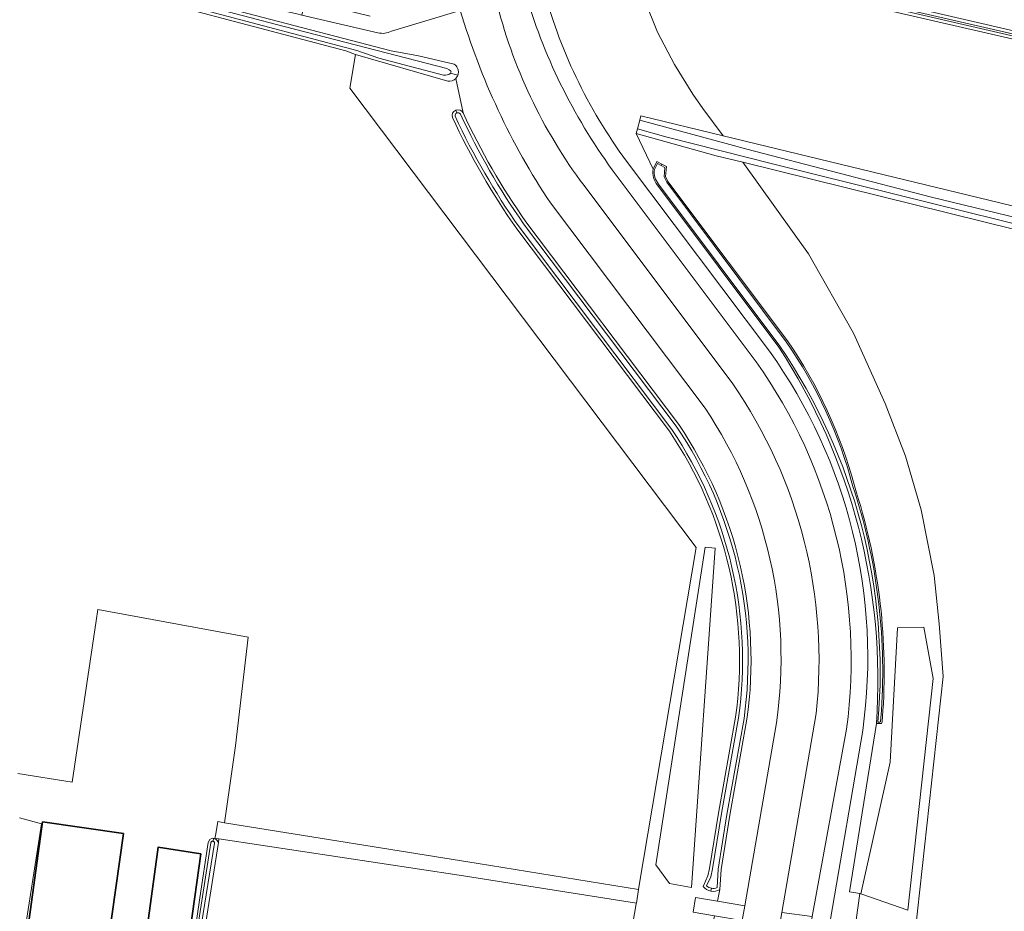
# Model space of a CAD drawing. Header units: metres. Extents: x 152610 to 160096, y 456114 to 462495.
# Tile 32 of 256: x 156407 to 156607, y 458297 to 458478. Entities that reach past the tile are written whole.
import ezdxf

# ---------------------------------------------------------------- set-up
doc = ezdxf.new("R2010")
doc.units = ezdxf.units.M
doc.header["$LTSCALE"] = 0.5
for name, color, linetype, lineweight in [('B-PV-GR-GRAS-GV', 251, 'CONTINUOUS', 13), ('B-PV-GR-HOUTWAL-GV', 251, 'CONTINUOUS', 13), ('B-PV-OG-BEBOUWING-GV', 6, 'CONTINUOUS', 35), ('B-PV-OG-TERREIN_BEGROEID-GV', 251, 'CONTINUOUS', 18), ('B-PV-OG-TERREIN_OEVER-GV', 251, 'CONTINUOUS', 18), ('B-PV-OG-WATER_SLOOT-GV', 251, 'CONTINUOUS', 18), ('B-PV-OG-WEG-GV', 251, 'CONTINUOUS', 18), ('B-PV-VH-GESLOTENVERHARDING_ASFALT-GV', 251, 'CONTINUOUS', 18), ('B-PV-VH-ONVERHARD_ZAND-GV', 251, 'CONTINUOUS', 18), ('B-PV-VH-OPENVERHARDING_BETONSTRAATSTEEN-GV', 251, 'CONTINUOUS', 18)]:
    doc.layers.add(name, color=color, linetype=linetype, lineweight=lineweight)

msp = doc.modelspace()

# ---------------------------------------------------------------- linework, layer by layer
at = {"layer": 'B-PV-GR-GRAS-GV', "flags": 128}
for points in [[(156530.731, 458493.506), (156660.31, 458463.511), (156713.801, 458451.483), (156713.97, 458451.38), (156714.114, 458451.243), (156714.226, 458451.078), (156714.3, 458450.894), (156714.331, 458450.717), (156714.334, 458450.698), (156714.325, 458450.499), (156714.274, 458450.307), (156714.184, 458450.13), (156714.058, 458449.976), (156713.902, 458449.852), (156713.724, 458449.764), (156713.531, 458449.716), (156713.332, 458449.71), (156531.048, 458491.665)], [(156406.606, 458324.946), (156417.625, 458323.172), (156422.508, 458355.871), (156422.867, 458358.162), (156453.311, 458352.586), (156450.736, 458330.531), (156448.539, 458314.943), (156500, 458306.646), (156532.518, 458301.403), (156532.654, 458302.257), (156544.198, 458370.758), (156473.927, 458463.839), (156475.087, 458470.686), (156473.148, 458471.444), (156419.28, 458485.664)], [(156533.692, 458481.838), (156536.368, 458475.239), (156539.805, 458468.695), (156543.521, 458462.681), (156545.556, 458459.75), (156549.686, 458454.216), (156644.832, 458431.126)], [(156616.194, 458433.383), (156553.68, 458448.835), (156566.996, 458430.265), (156576.087, 458414.219), (156582.529, 458399.923), (156586.655, 458389.282), (156589.84, 458378.351), (156592.446, 458365.032), (156593.46, 458355.26), (156594.287, 458344.596), (156589.083, 458296.99), (156588.613, 458292.687), (156588.384, 458289.238), (156580.213, 458243.803), (156580.187, 458243.66), (156557.652, 458121.759), (156535.615, 458001.973), (156534.606, 457997.168), (156533.526, 457994.764), (156535.373, 457992.667), (156563.682, 457964.632)], [(156406.183, 458281.294), (156411.432, 458314.745), (156406.984, 458315.904)]]:
    msp.add_lwpolyline(points, dxfattribs=at)
msp.add_lwpolyline([(156532.072, 458298.604), (156500, 458303.7), (156496.142, 458304.313), (156447.881, 458311.584), (156447.402, 458311.656), (156447.29, 458310.948), (156443.657, 458287.905), (156439.785, 458265.194), (156439.478, 458263.39), (156440.321, 458263.285), (156436.231, 458236.74), (156435.135, 458236.902), (156434.819, 458235.116), (156430.773, 458212.247), (156430.241, 458208.885), (156430.432, 458208.6), (156431.416, 458208.221), (156437.727, 458207.473), (156500, 458196.906), (156512.986, 458194.46), (156513.886, 458194.06), (156513.949, 458194.011), (156532.056, 458298.503)], close=True, dxfattribs=at)
at = {"layer": 'B-PV-GR-HOUTWAL-GV', "flags": 128}
for points in [[(156536.018, 458306.39), (156538.773, 458302.586), (156543.225, 458301.793), (156548.075, 458370.587), (156546.021, 458370.823)], [(156592.27, 458344.164), (156590.35, 458354.588), (156585.009, 458354.459), (156583.545, 458327.239), (156577.601, 458300.535), (156587.137, 458297.203)]]:
    msp.add_lwpolyline(points, close=True, dxfattribs=at)
at = {"layer": 'B-PV-OG-BEBOUWING-GV', "flags": 128}
for points in [[(156428.066, 458312.747), (156411.644, 458315.112), (156407.068, 458282.055), (156423.372, 458279.714)], [(156443.768, 458308.66), (156435.097, 458309.984), (156429.031, 458265.318), (156432.76, 458264.379), (156434.41, 458264.019), (156437.469, 458263.64)]]:
    msp.add_lwpolyline(points, close=True, dxfattribs=at)
at = {"layer": 'B-PV-OG-TERREIN_BEGROEID-GV', "flags": 128}
for points in [[(156493.805, 458465.314), (156475.087, 458470.686), (156473.927, 458463.839), (156544.198, 458370.758), (156532.654, 458302.257), (156532.518, 458301.403), (156532.072, 458298.604)], [(156496.955, 458458.834), (156495.439, 458465.854)], [(156588.613, 458292.687), (156589.083, 458296.99), (156594.287, 458344.596), (156593.46, 458355.26), (156592.446, 458365.032), (156589.84, 458378.351), (156586.655, 458389.282), (156582.529, 458399.923), (156576.087, 458414.219), (156566.996, 458430.265), (156553.68, 458448.835), (156548.257, 458450.175), (156532.012, 458454.685), (156535.448, 458447.454), (156536.182, 458448.978), (156537.219, 458448.455), (156538.158, 458447.982), (156537.995, 458445.94), (156538.479, 458444.941), (156562.691, 458412.63)], [(156538.753, 458394.322), (156507.798, 458435.373)], [(156582.073, 458337.696), (156581.888, 458335.419), (156581.789, 458335.071), (156581.314, 458335.056), (156580.733, 458335.037), (156575.281, 458300.923), (156577.38, 458300.572), (156574.912, 458282.582)], [(156545.586, 458301.988), (156546.586, 458304.194), (156546.926, 458305.674), (156548.714, 458316.878), (156552.203, 458336.32)], [(156547.259, 458292.839), (156547.92, 458296.063), (156543.555, 458296.781), (156544.061, 458299.779), (156548.528, 458299.025), (156549.015, 458301.398)], [(156532.072, 458298.604), (156532.056, 458298.503), (156513.949, 458194.011), (156514.763, 458193.37), (156514.803, 458193.312), (156514.886, 458193.181), (156514.913, 458193.133), (156515.98, 458192.986), (156523.5, 458191.955)]]:
    msp.add_lwpolyline(points, dxfattribs=at)
at = {"layer": 'B-PV-OG-TERREIN_BEGROEID-GV'}
for points in [[(156495.439, 458465.854, -0.2425564), (156493.805, 458465.314)], [(156494.744, 458457.947, -0.3909526), (156495.439, 458459.413)], [(156495.439, 458459.413, -0.3914949), (156496.955, 458458.834)], [(156507.798, 458435.373, -0.0436751), (156494.744, 458457.947)], [(156562.691, 458412.63, -0.0867373), (156576.278, 458383.222)], [(156552.203, 458336.32, 0.1854411), (156538.753, 458394.322)], [(156576.278, 458383.222, -0.0956587), (156582.073, 458337.696)], [(156547.192, 458301.061, -0.1787967), (156545.586, 458301.988)], [(156549.015, 458301.398, -0.1781718), (156547.192, 458301.061)]]:
    msp.add_lwpolyline(points, format="xyb", dxfattribs=at)
at = {"layer": 'B-PV-OG-TERREIN_BEGROEID-GV', "flags": 128}
for points in [[(156546.021, 458370.823), (156548.075, 458370.587), (156543.225, 458301.793), (156538.773, 458302.586), (156536.018, 458306.39)], [(156590.35, 458354.588), (156592.27, 458344.164), (156587.137, 458297.203), (156577.601, 458300.535), (156583.545, 458327.239), (156585.009, 458354.459)]]:
    msp.add_lwpolyline(points, close=True, dxfattribs=at)
at = {"layer": 'B-PV-OG-TERREIN_OEVER-GV', "flags": 128}
for points in [[(156515.133, 458497.256), (156515.273, 458496.382), (156526.467, 458493.671), (156530.876, 458492.661), (156556.16, 458486.872), (156584.752, 458480.293), (156625.7, 458470.911), (156651.575, 458464.912), (156685.026, 458457.393), (156713.105, 458450.997), (156714.331, 458450.717), (156714.3, 458450.894), (156714.226, 458451.078), (156714.114, 458451.243), (156713.97, 458451.38), (156713.801, 458451.483), (156660.31, 458463.511), (156530.731, 458493.506), (156520.735, 458495.595), (156517.268, 458496.622)], [(156549.686, 458454.216), (156533, 458458.266), (156532.749, 458457.358), (156551.012, 458452.44), (156554.478, 458451.507), (156591.943, 458441.759), (156622.902, 458434.245), (156653.433, 458427.99), (156685.446, 458420.87), (156712.761, 458414.183), (156731.748, 458409.556), (156752.423, 458404.031), (156771.887, 458399.252), (156792.935, 458393.948), (156797.011, 458392.935), (156797.247, 458394.218), (156688.409, 458421.443), (156644.832, 458431.126)], [(156532.261, 458455.59), (156532.012, 458454.685), (156548.257, 458450.175), (156553.68, 458448.835), (156616.194, 458433.383), (156688.611, 458417.932), (156715.469, 458411.773), (156716.996, 458411.423), (156716.992, 458411.457), (156716.782, 458412.055), (156707.144, 458414.342), (156676.253, 458421.669), (156645.228, 458428.416), (156618.613, 458433.913), (156592.422, 458440.398), (156559.948, 458448.471), (156538.014, 458453.977)]]:
    msp.add_lwpolyline(points, close=True, dxfattribs=at)
for points in [[(156712.947, 458450.371), (156530.923, 458492.388)], [(156531.048, 458491.665), (156713.332, 458449.71)], [(156495.101, 458468.753), (156487.896, 458470.412), (156482.355, 458471.461), (156417.187, 458488.489)], [(156419.453, 458487.261), (156458.806, 458476.859), (156493.614, 458467.843), (156494.087, 458467.618), (156494.304, 458467.475), (156494.435, 458467.315), (156494.474, 458467.18)], [(156419.28, 458485.664), (156473.148, 458471.444), (156475.087, 458470.686), (156493.805, 458465.314)], [(156495.854, 458466.506), (156494.367, 458466.904), (156494.235, 458466.772), (156494.052, 458466.663), (156493.715, 458466.543), (156493.378, 458466.498), (156492.929, 458466.509), (156479.826, 458469.924), (156475.384, 458471.517), (156445.706, 458479.322)], [(156494.367, 458466.904), (156495.854, 458466.506)], [(156495.439, 458459.413), (156495.663, 458458.856)], [(156495.663, 458458.856), (156495.439, 458459.413)], [(156535.738, 458447.365), (156536.32, 458448.573), (156537.092, 458448.184), (156537.219, 458448.455), (156536.182, 458448.978), (156535.448, 458447.454)], [(156537.219, 458448.455), (156537.092, 458448.184), (156537.843, 458447.805), (156537.689, 458445.883), (156538.222, 458444.784), (156562.447, 458412.455)], [(156562.691, 458412.63), (156538.479, 458444.941), (156537.995, 458445.94), (156538.158, 458447.982), (156537.219, 458448.455)], [(156536.33, 458444.203), (156560.931, 458411.373)], [(156561.175, 458411.547), (156536.566, 458444.388)], [(156540.644, 458395.673), (156509.676, 458436.741)], [(156507.798, 458435.373), (156538.753, 458394.322)], [(156539.241, 458394.67), (156508.283, 458435.726)], [(156509.191, 458436.388), (156540.156, 458395.324)], [(156581.774, 458337.717), (156581.591, 458335.473), (156581.56, 458335.364), (156581.311, 458335.356), (156581.314, 458335.056), (156581.789, 458335.071), (156581.888, 458335.419), (156582.073, 458337.696)], [(156552.203, 458336.32), (156548.714, 458316.878), (156546.926, 458305.674), (156546.586, 458304.194), (156545.586, 458301.988)], [(156546.302, 458302.115), (156547.157, 458304.001), (156547.515, 458305.56), (156549.306, 458316.778), (156552.796, 458336.226)], [(156553.905, 458336.049), (156550.413, 458316.59), (156548.642, 458305.49), (156548.435, 458301.778)], [(156549.015, 458301.398), (156549.239, 458305.426), (156551.005, 458316.49), (156554.498, 458335.954)], [(156580.733, 458335.037), (156581.314, 458335.056)], [(156581.314, 458335.056), (156581.311, 458335.356), (156581.062, 458335.348)], [(156438.733, 458265.555), (156445.757, 458310.855), (156445.774, 458310.931), (156445.806, 458311.002), (156445.852, 458311.065), (156445.909, 458311.118), (156445.977, 458311.157), (156446.051, 458311.183), (156446.128, 458311.192), (156446.206, 458311.186), (156446.328, 458311.762), (156446.058, 458311.786), (156445.556, 458311.545), (156445.214, 458310.942), (156443.506, 458299.712), (156438.845, 458267.687)], [(156443.657, 458287.905), (156447.29, 458310.948), (156447.064, 458311.348), (156446.842, 458311.565), (156446.405, 458311.755), (156446.328, 458311.762), (156446.206, 458311.186), (156446.281, 458311.164), (156446.35, 458311.127), (156446.41, 458311.077), (156446.458, 458311.016), (156446.493, 458310.946), (156446.513, 458310.871), (156446.518, 458310.793), (156446.517, 458310.778), (156439.186, 458265.517)], [(156547.294, 458301.652), (156547.192, 458301.061)], [(156547.192, 458301.061), (156547.294, 458301.652)]]:
    msp.add_lwpolyline(points, dxfattribs=at)
at = {"layer": 'B-PV-OG-TERREIN_OEVER-GV'}
for points in [[(156495.805, 458467.947, 0.1457462), (156495.101, 458468.753)], [(156494.474, 458467.18, -0.2054676), (156494.367, 458466.904)], [(156495.973, 458467.232, 0.0980742), (156495.805, 458467.947)], [(156495.854, 458466.506, 0.1005585), (156495.973, 458467.232)], [(156493.805, 458465.314, 0.2425564), (156495.439, 458465.854)], [(156495.439, 458465.854, 0.1037019), (156495.854, 458466.506)], [(156495.439, 458459.413, 0.3909526), (156494.744, 458457.947)], [(156495.308, 458458.158, -0.3769294), (156495.663, 458458.856)], [(156496.955, 458458.834, 0.3914949), (156495.439, 458459.413)], [(156495.663, 458458.856, -0.3885321), (156496.414, 458458.574)], [(156496.414, 458458.574, 0.0453102), (156509.191, 458436.388)], [(156509.676, 458436.741, -0.0453208), (156496.955, 458458.834)], [(156494.744, 458457.947, 0.0436751), (156507.798, 458435.373)], [(156508.283, 458435.726, -0.0436209), (156495.308, 458458.158)], [(156535.448, 458447.454, 0.212227), (156536.33, 458444.203)], [(156536.566, 458444.388, -0.2099846), (156535.738, 458447.365)], [(156576.278, 458383.222, 0.0867373), (156562.691, 458412.63)], [(156560.931, 458411.373, -0.1640925), (156580.733, 458335.037)], [(156581.062, 458335.348, 0.172862), (156561.175, 458411.547)], [(156562.447, 458412.455, -0.0866979), (156575.991, 458383.136)], [(156552.796, 458336.226, 0.1855498), (156539.241, 458394.67)], [(156540.156, 458395.324, -0.1857083), (156553.905, 458336.049)], [(156554.498, 458335.954, 0.1857676), (156540.644, 458395.673)], [(156538.753, 458394.322, -0.1854411), (156552.203, 458336.32)], [(156575.991, 458383.136, -0.0956799), (156581.774, 458337.717)], [(156582.073, 458337.696, 0.0956587), (156576.278, 458383.222)], [(156545.586, 458301.988, 0.1787967), (156547.192, 458301.061)], [(156547.294, 458301.652, -0.1340434), (156546.302, 458302.115)], [(156547.192, 458301.061, 0.1781718), (156549.015, 458301.398)], [(156548.435, 458301.778, -0.140164), (156547.294, 458301.652)]]:
    msp.add_lwpolyline(points, format="xyb", dxfattribs=at)
at = {"layer": 'B-PV-OG-WATER_SLOOT-GV', "flags": 128}
for points in [[(156530.923, 458492.388), (156712.947, 458450.371), (156713.016, 458450.366), (156713.084, 458450.376), (156713.149, 458450.4), (156713.207, 458450.438), (156713.256, 458450.487), (156713.294, 458450.545), (156713.318, 458450.61), (156713.327, 458450.679), (156713.322, 458450.748), (156713.303, 458450.814), (156713.269, 458450.875), (156713.224, 458450.927), (156713.168, 458450.968), (156713.105, 458450.997), (156685.026, 458457.393), (156651.575, 458464.912), (156625.7, 458470.911), (156584.752, 458480.293)], [(156458.806, 458476.859), (156419.453, 458487.261)], [(156445.706, 458479.322), (156475.384, 458471.517), (156479.826, 458469.924), (156492.929, 458466.509), (156493.378, 458466.498), (156493.715, 458466.543), (156494.052, 458466.663), (156494.235, 458466.772), (156494.367, 458466.904)], [(156494.474, 458467.18), (156494.435, 458467.315), (156494.304, 458467.475), (156494.087, 458467.618), (156493.614, 458467.843), (156458.806, 458476.859)], [(156622.902, 458434.245), (156591.943, 458441.759), (156554.478, 458451.507), (156551.012, 458452.44), (156532.749, 458457.358), (156532.261, 458455.59), (156538.014, 458453.977), (156559.948, 458448.471), (156592.422, 458440.398), (156618.613, 458433.913)], [(156537.092, 458448.184), (156536.32, 458448.573), (156535.738, 458447.365)], [(156562.447, 458412.455), (156538.222, 458444.784), (156537.689, 458445.883), (156537.843, 458447.805), (156537.092, 458448.184)], [(156536.566, 458444.388), (156561.175, 458411.547)], [(156508.283, 458435.726), (156539.241, 458394.67)], [(156540.156, 458395.324), (156509.191, 458436.388)], [(156581.062, 458335.348), (156581.311, 458335.356), (156581.56, 458335.364), (156581.591, 458335.473), (156581.774, 458337.717)], [(156552.796, 458336.226), (156549.306, 458316.778), (156547.515, 458305.56), (156547.157, 458304.001), (156546.302, 458302.115)], [(156548.435, 458301.778), (156548.642, 458305.49), (156550.413, 458316.59), (156553.905, 458336.049)], [(156439.186, 458265.517), (156446.517, 458310.778), (156446.518, 458310.793), (156446.513, 458310.871), (156446.493, 458310.946), (156446.458, 458311.016), (156446.41, 458311.077), (156446.35, 458311.127), (156446.281, 458311.164), (156446.206, 458311.186), (156446.128, 458311.192), (156446.051, 458311.183), (156445.977, 458311.157), (156445.909, 458311.118), (156445.852, 458311.065), (156445.806, 458311.002), (156445.774, 458310.931), (156445.757, 458310.855), (156438.733, 458265.555)]]:
    msp.add_lwpolyline(points, dxfattribs=at)
at = {"layer": 'B-PV-OG-WATER_SLOOT-GV'}
for points in [[(156494.367, 458466.904, 0.2054676), (156494.474, 458467.18)], [(156495.663, 458458.856, 0.3769294), (156495.308, 458458.158)], [(156496.414, 458458.574, 0.3885321), (156495.663, 458458.856)], [(156509.191, 458436.388, -0.0453102), (156496.414, 458458.574)], [(156495.308, 458458.158, 0.0436209), (156508.283, 458435.726)], [(156535.738, 458447.365, 0.2099846), (156536.566, 458444.388)], [(156561.175, 458411.547, -0.172862), (156581.062, 458335.348)], [(156575.991, 458383.136, 0.0866979), (156562.447, 458412.455)], [(156539.241, 458394.67, -0.1855498), (156552.796, 458336.226)], [(156553.905, 458336.049, 0.1857083), (156540.156, 458395.324)], [(156581.774, 458337.717, 0.0956799), (156575.991, 458383.136)], [(156546.302, 458302.115, 0.1340434), (156547.294, 458301.652)], [(156547.294, 458301.652, 0.140164), (156548.435, 458301.778)]]:
    msp.add_lwpolyline(points, format="xyb", dxfattribs=at)
at = {"layer": 'B-PV-OG-WEG-GV', "flags": 128}
for points in [[(156479.643, 458475.107), (156464.238, 458478.672), (156463.2, 458478.907), (156400.098, 458493.17), (156400.058, 458492.965), (156417.187, 458488.489), (156482.355, 458471.461), (156487.896, 458470.412), (156495.101, 458468.753)], [(156535.448, 458447.454), (156532.012, 458454.685), (156532.261, 458455.59), (156532.749, 458457.358), (156533, 458458.266), (156549.686, 458454.216), (156545.556, 458459.75), (156543.521, 458462.681), (156539.805, 458468.695), (156536.368, 458475.239), (156533.692, 458481.838), (156531.232, 458490.6), (156531.048, 458491.665), (156519.925, 458492.863), (156515.641, 458494.133), (156515.845, 458491.397)], [(156496.357, 458479.635), (156482.395, 458475.418)], [(156495.439, 458465.854), (156496.955, 458458.834)], [(156530.064, 458449.056), (156559.051, 458410.519)], [(156556.367, 458408.399), (156527.18, 458447.315)], [(156521.457, 458444.112), (156551.606, 458403.913)], [(156560.931, 458411.373), (156536.33, 458444.203)], [(156546.018, 458399.001), (156514.624, 458440.594)], [(156509.676, 458436.741), (156540.644, 458395.673)], [(156568.519, 458337.075), (156561.545, 458296.756), (156567.722, 458295.946), (156574.685, 458333.919)], [(156521.919, 458009.881), (156531.246, 457996.628), (156531.886, 457998.053), (156532.295, 457999.999), (156528.361, 458006.3), (156526.86, 458008.995), (156546.04, 458118.713), (156548.526, 458127.455), (156574.912, 458282.582), (156577.38, 458300.572), (156575.281, 458300.923), (156580.733, 458335.037)], [(156554.498, 458335.954), (156551.005, 458316.49), (156549.239, 458305.426), (156549.015, 458301.398), (156548.528, 458299.025), (156554.057, 458298.092), (156560.464, 458335.173)], [(156577.968, 458333.61), (156571.425, 458295.4), (156573.359, 458295.002), (156572.914, 458292.163), (156571.074, 458292.321), (156541.61, 458124.371), (156522.272, 458012.561)]]:
    msp.add_lwpolyline(points, dxfattribs=at)
at = {"layer": 'B-PV-OG-WEG-GV'}
for points in [[(156513.024, 458484.769, 0.095031), (156530.064, 458449.056)], [(156527.18, 458447.315, -0.0876709), (156509.415, 458483.647)], [(156503.58, 458481.899, 0.101433), (156521.457, 458444.112)], [(156514.624, 458440.594, -0.0744958), (156496.357, 458479.635)], [(156482.395, 458475.418, -0.1907975), (156479.643, 458475.107)], [(156495.101, 458468.753, -0.1457462), (156495.805, 458467.947)], [(156495.805, 458467.947, -0.0980742), (156495.973, 458467.232)], [(156495.973, 458467.232, -0.1005585), (156495.854, 458466.506)], [(156495.854, 458466.506, -0.1037019), (156495.439, 458465.854)], [(156496.955, 458458.834, 0.0453208), (156509.676, 458436.741)], [(156536.33, 458444.203, -0.212227), (156535.448, 458447.454)], [(156580.733, 458335.037, 0.1640925), (156560.931, 458411.373)], [(156559.051, 458410.519, -0.1927069), (156577.968, 458333.61)], [(156574.685, 458333.919, 0.190306), (156556.367, 458408.399)], [(156551.606, 458403.913, -0.1807539), (156568.519, 458337.075)], [(156560.464, 458335.173, 0.1852774), (156546.018, 458399.001)], [(156540.644, 458395.673, -0.1857676), (156554.498, 458335.954)]]:
    msp.add_lwpolyline(points, format="xyb", dxfattribs=at)
at = {"layer": 'B-PV-VH-GESLOTENVERHARDING_ASFALT-GV'}
for points in [[(156530.064, 458449.056, -0.095031), (156513.024, 458484.769)], [(156509.415, 458483.647, 0.0876709), (156527.18, 458447.315)], [(156521.457, 458444.112, -0.101433), (156503.58, 458481.899)], [(156496.357, 458479.635, 0.0744958), (156514.624, 458440.594)], [(156577.968, 458333.61, 0.1927069), (156559.051, 458410.519)], [(156556.367, 458408.399, -0.190306), (156574.685, 458333.919)], [(156568.519, 458337.075, 0.1807539), (156551.606, 458403.913)], [(156546.018, 458399.001, -0.1852774), (156560.464, 458335.173)]]:
    msp.add_lwpolyline(points, format="xyb", dxfattribs=at)
at = {"layer": 'B-PV-VH-GESLOTENVERHARDING_ASFALT-GV', "flags": 128}
for points in [[(156559.051, 458410.519), (156530.064, 458449.056)], [(156527.18, 458447.315), (156556.367, 458408.399)], [(156551.606, 458403.913), (156521.457, 458444.112)], [(156514.624, 458440.594), (156546.018, 458399.001)], [(156520.408, 458043.756), (156521.084, 458050.399), (156521.801, 458062.409), (156523.108, 458074.442), (156525.373, 458088.95), (156536.299, 458151.716), (156553.084, 458247.842), (156560.992, 458293.562), (156561.545, 458296.756), (156568.519, 458337.075)], [(156560.464, 458335.173), (156554.057, 458298.092), (156553.546, 458295.137), (156545.504, 458248.916), (156528.734, 458152.555), (156509.303, 458041.365), (156508.863, 458039.51)], [(156574.685, 458333.919), (156567.722, 458295.946), (156567.216, 458292.956), (156538.122, 458124.703), (156519.235, 458017.232), (156518.792, 458016.609), (156517.192, 458015.931), (156516.167, 458016.01), (156521.919, 458009.881)], [(156522.272, 458012.561), (156541.61, 458124.371), (156571.074, 458292.321), (156571.425, 458295.4), (156577.968, 458333.61)]]:
    msp.add_lwpolyline(points, dxfattribs=at)
at = {"layer": 'B-PV-VH-ONVERHARD_ZAND-GV', "flags": 128}
msp.add_lwpolyline([(156532.518, 458301.403), (156500, 458306.646), (156448.539, 458314.943), (156447.194, 458315.16), (156446.68, 458312.27), (156446.593, 458311.778), (156447.402, 458311.656), (156447.881, 458311.584), (156496.142, 458304.313), (156500, 458303.7), (156532.072, 458298.604)], close=True, dxfattribs=at)
at = {"layer": 'B-PV-VH-OPENVERHARDING_BETONSTRAATSTEEN-GV', "flags": 128}
for points in [[(156478.054, 458478.472), (156472.249, 458479.893), (156470.009, 458482.347), (156465.344, 458483.413), (156464.636, 458480.38), (156464.238, 458478.672), (156479.643, 458475.107)], [(156482.395, 458475.418), (156496.357, 458479.635)]]:
    msp.add_lwpolyline(points, dxfattribs=at)
at = {"layer": 'B-PV-VH-OPENVERHARDING_BETONSTRAATSTEEN-GV'}
msp.add_lwpolyline([(156479.643, 458475.107, 0.1907975), (156482.395, 458475.418)], format="xyb", dxfattribs=at)
at = {"layer": 'B-PV-VH-OPENVERHARDING_BETONSTRAATSTEEN-GV', "flags": 128}
msp.add_lwpolyline([(156553.546, 458295.137), (156554.057, 458298.092), (156548.528, 458299.025), (156544.061, 458299.779), (156543.555, 458296.781), (156547.92, 458296.063)], close=True, dxfattribs=at)

doc.saveas('drawing.dxf')
